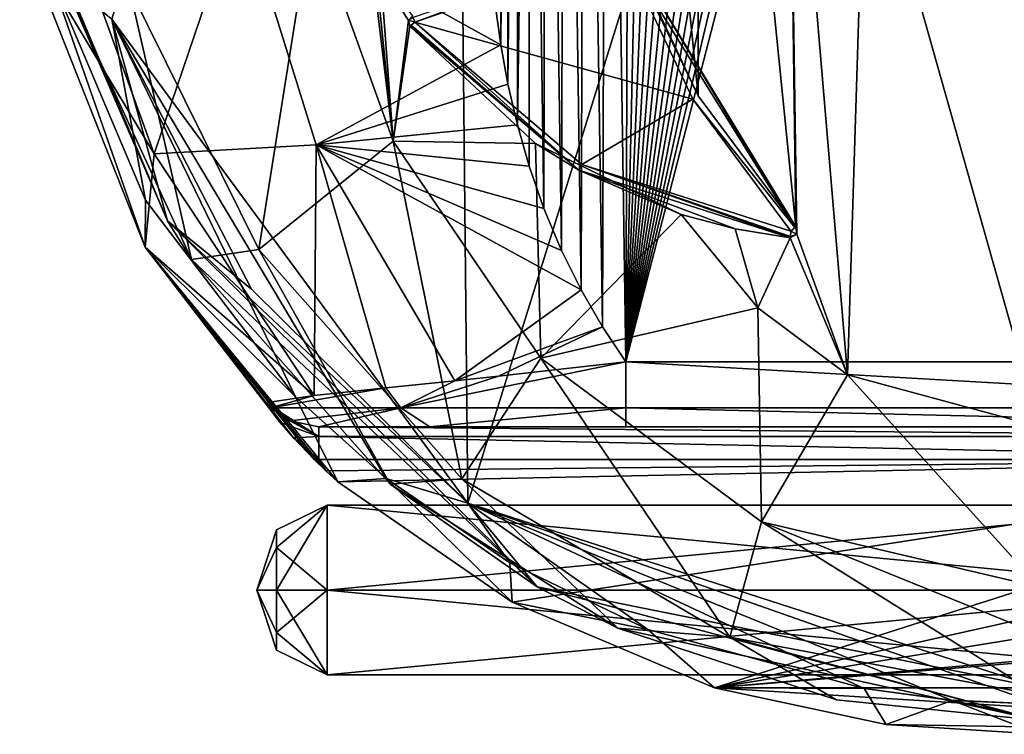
# Model space of a CAD drawing. Extents: x -250 to 250, y -963 to 894.
# Tile 192 of 256: x 114 to 144, y -963 to -941. Entities that reach past the tile are written whole.
import ezdxf

# ---------------------------------------------------------------- set-up
doc = ezdxf.new("R2010")
doc.units = 0
doc.header["$LTSCALE"] = 65.185185
for name, color, linetype in [('1', 7, 'CONTINUOUS'), ('100', 7, 'CONTINUOUS'), ('12', 7, 'CONTINUOUS'), ('147', 7, 'CONTINUOUS'), ('149', 7, 'CONTINUOUS'), ('150', 7, 'CONTINUOUS'), ('156', 7, 'CONTINUOUS'), ('168', 7, 'CONTINUOUS'), ('191', 7, 'CONTINUOUS'), ('193', 7, 'CONTINUOUS'), ('194', 7, 'CONTINUOUS'), ('195', 7, 'CONTINUOUS'), ('196', 7, 'CONTINUOUS'), ('21', 7, 'CONTINUOUS'), ('25', 7, 'CONTINUOUS'), ('28', 7, 'CONTINUOUS'), ('37', 7, 'CONTINUOUS'), ('39', 7, 'CONTINUOUS'), ('4', 7, 'CONTINUOUS'), ('45', 7, 'CONTINUOUS'), ('46', 7, 'CONTINUOUS'), ('47', 7, 'CONTINUOUS'), ('50', 7, 'CONTINUOUS'), ('51', 7, 'CONTINUOUS'), ('59', 7, 'CONTINUOUS'), ('60', 7, 'CONTINUOUS'), ('63', 7, 'CONTINUOUS'), ('64', 7, 'CONTINUOUS'), ('79', 7, 'CONTINUOUS'), ('8', 7, 'CONTINUOUS'), ('83', 7, 'CONTINUOUS'), ('95', 7, 'CONTINUOUS'), ('96', 7, 'CONTINUOUS'), ('97', 7, 'CONTINUOUS')]:
    doc.layers.add(name, color=color, linetype=linetype)

msp = doc.modelspace()

# ---------------------------------------------------------------- linework, layer by layer
at = {"layer": '1', "color": 7, "linetype": 'CONTINUOUS'}
for points in [[(144.456, -904.105, -20), (157, -951.1, -20), (132.315, -951.1, -20), (144.456, -904.105, -20)], [(143.493, -904.16, -20), (144.456, -904.105, -20), (132.315, -951.1, -20), (143.493, -904.16, -20)], [(142.522, -904.284, -20), (143.493, -904.16, -20), (132.315, -951.1, -20), (142.522, -904.284, -20)], [(141.547, -904.481, -20), (142.522, -904.284, -20), (132.315, -951.1, -20), (141.547, -904.481, -20)], [(140.569, -904.752, -20), (141.547, -904.481, -20), (132.315, -951.1, -20), (140.569, -904.752, -20)], [(139.594, -905.097, -20), (140.569, -904.752, -20), (132.315, -951.1, -20), (139.594, -905.097, -20)], [(138.625, -905.518, -20), (139.594, -905.097, -20), (132.315, -951.1, -20), (138.625, -905.518, -20)], [(137.667, -906.016, -20), (138.625, -905.518, -20), (132.315, -951.1, -20), (137.667, -906.016, -20)], [(136.726, -906.592, -20), (137.667, -906.016, -20), (132.315, -951.1, -20), (136.726, -906.592, -20)], [(135.805, -907.244, -20), (136.726, -906.592, -20), (132.315, -951.1, -20), (135.805, -907.244, -20)], [(134.912, -907.974, -20), (135.805, -907.244, -20), (132.315, -951.1, -20), (134.912, -907.974, -20)], [(134.053, -908.779, -20), (134.912, -907.974, -20), (132.315, -951.1, -20), (134.053, -908.779, -20)], [(133.231, -909.657, -20), (134.053, -908.779, -20), (132.315, -951.1, -20), (133.231, -909.657, -20)], [(132.455, -910.607, -20), (133.231, -909.657, -20), (132.315, -951.1, -20), (132.455, -910.607, -20)], [(131.727, -911.629, -20), (132.455, -910.607, -20), (132.315, -951.1, -20), (131.727, -911.629, -20)], [(131.05, -912.725, -20), (131.727, -911.629, -20), (131.602, -950.036, -20), (131.05, -912.725, -20)], [(131.602, -950.036, -20), (131.727, -911.629, -20), (132.315, -951.1, -20), (131.602, -950.036, -20)], [(130.428, -913.894, -20), (131.05, -912.725, -20), (130.943, -948.898, -20), (130.428, -913.894, -20)], [(130.943, -948.898, -20), (131.05, -912.725, -20), (131.602, -950.036, -20), (130.943, -948.898, -20)], [(129.867, -915.137, -20), (130.428, -913.894, -20), (130.341, -947.687, -20), (129.867, -915.137, -20)], [(130.341, -947.687, -20), (130.428, -913.894, -20), (130.943, -948.898, -20), (130.341, -947.687, -20)], [(129.374, -916.441, -20), (129.867, -915.137, -20), (129.803, -946.405, -20), (129.374, -916.441, -20)], [(129.803, -946.405, -20), (129.867, -915.137, -20), (130.341, -947.687, -20), (129.803, -946.405, -20)], [(128.971, -917.741, -20), (129.374, -916.441, -20), (128.987, -943.836, -20), (128.971, -917.741, -20)], [(128.987, -943.836, -20), (129.374, -916.441, -20), (129.352, -945.11, -20), (128.987, -943.836, -20)], [(129.352, -945.11, -20), (129.374, -916.441, -20), (129.803, -946.405, -20), (129.352, -945.11, -20)], [(128.653, -919.014, -20), (128.971, -917.741, -20), (128.699, -942.594, -20), (128.653, -919.014, -20)], [(128.699, -942.594, -20), (128.971, -917.741, -20), (128.987, -943.836, -20), (128.699, -942.594, -20)], [(128.409, -920.254, -20), (128.653, -919.014, -20), (128.478, -941.388, -20), (128.409, -920.254, -20)], [(128.478, -941.388, -20), (128.653, -919.014, -20), (128.699, -942.594, -20), (128.478, -941.388, -20)], [(128.314, -940.223, -20), (128.409, -920.254, -20), (128.478, -941.388, -20), (128.314, -940.223, -20)]]:
    msp.add_3dface(points, dxfattribs=at)
at = {"layer": '100', "color": 7, "linetype": 'CONTINUOUS'}
for points in [[(122.683, -937.415, 16.604), (117.08, -939.634, 10.176), (121.058, -947.665, 11.73), (122.683, -937.415, 16.604)], [(125.174, -944.342, 17.026), (122.683, -937.415, 16.604), (121.058, -947.665, 11.73), (125.174, -944.342, 17.026)], [(125.174, -944.342, 17.026), (124.565, -939.214, 17.465), (122.683, -937.415, 16.604), (125.174, -944.342, 17.026)], [(124.665, -939.296, 17.504), (124.565, -939.214, 17.465), (125.174, -944.342, 17.026), (124.665, -939.296, 17.504)], [(124.8, -939.298, 17.566), (124.665, -939.296, 17.504), (125.174, -944.342, 17.026), (124.8, -939.298, 17.566)], [(125.649, -940.637, 17.812), (124.8, -939.298, 17.566), (125.174, -944.342, 17.026), (125.649, -940.637, 17.812)], [(125.777, -940.5, 17.876), (124.8, -939.298, 17.566), (125.649, -940.637, 17.812), (125.777, -940.5, 17.876)], [(115.27, -939.881, 2.568), (118.991, -947.967, 4.135), (117.08, -939.634, 10.176), (115.27, -939.881, 2.568)], [(117.08, -939.634, 10.176), (118.991, -947.967, 4.135), (121.058, -947.665, 11.73), (117.08, -939.634, 10.176)], [(125.685, -940.813, 17.809), (125.649, -940.637, 17.812), (125.174, -944.342, 17.026), (125.685, -940.813, 17.809)], [(129.546, -944.411, 18.649), (125.685, -940.813, 17.809), (125.174, -944.342, 17.026), (129.546, -944.411, 18.649)], [(125.174, -944.342, 17.026), (121.058, -947.665, 11.73), (127.282, -954.688, 12.805), (125.174, -944.342, 17.026)], [(129.704, -950.996, 17.318), (129.546, -944.411, 18.649), (125.174, -944.342, 17.026), (129.704, -950.996, 17.318)], [(129.704, -950.996, 17.318), (125.174, -944.342, 17.026), (127.282, -954.688, 12.805), (129.704, -950.996, 17.318)], [(134.014, -946.586, 19), (129.546, -944.411, 18.649), (129.704, -950.996, 17.318), (134.014, -946.586, 19)], [(136.361, -949.451, 19), (134.014, -946.586, 19), (129.704, -950.996, 17.318), (136.361, -949.451, 19)], [(118.991, -947.967, 4.135), (125.084, -954.856, 6.358), (121.058, -947.665, 11.73), (118.991, -947.967, 4.135)], [(121.058, -947.665, 11.73), (125.084, -954.856, 6.358), (127.282, -954.688, 12.805), (121.058, -947.665, 11.73)], [(136.478, -956.014, 17.493), (136.361, -949.451, 19), (129.704, -950.996, 17.318), (136.478, -956.014, 17.493)], [(139.117, -951.503, 19), (136.361, -949.451, 19), (136.478, -956.014, 17.493), (139.117, -951.503, 19)], [(129.704, -950.996, 17.318), (127.282, -954.688, 12.805), (135.502, -959.546, 13.449), (129.704, -950.996, 17.318)], [(136.478, -956.014, 17.493), (129.704, -950.996, 17.318), (135.502, -959.546, 13.449), (136.478, -956.014, 17.493)], [(145, -958.011, 17.542), (139.117, -951.503, 19), (136.478, -956.014, 17.493), (145, -958.011, 17.542)], [(145, -953.1, 19), (139.117, -951.503, 19), (145, -958.011, 17.542), (145, -953.1, 19)], [(125.084, -954.856, 6.358), (132.067, -959.273, 8.347), (127.282, -954.688, 12.805), (125.084, -954.856, 6.358)], [(127.282, -954.688, 12.805), (132.067, -959.273, 8.347), (135.502, -959.546, 13.449), (127.282, -954.688, 12.805)], [(145, -961.335, 13.63), (136.478, -956.014, 17.493), (135.502, -959.546, 13.449), (145, -961.335, 13.63)], [(145, -959.464, 16.364), (145, -958.011, 17.542), (136.478, -956.014, 17.493), (145, -959.464, 16.364)], [(145, -961.335, 13.63), (145, -959.464, 16.364), (136.478, -956.014, 17.493), (145, -961.335, 13.63)], [(132.067, -959.273, 8.347), (138.772, -961.468, 9.587), (135.502, -959.546, 13.449), (132.067, -959.273, 8.347)], [(145, -962.1, 10), (145, -961.335, 13.63), (135.502, -959.546, 13.449), (145, -962.1, 10)], [(138.772, -961.468, 9.587), (145, -962.1, 10), (135.502, -959.546, 13.449), (138.772, -961.468, 9.587)]]:
    msp.add_3dface(points, dxfattribs=at)
at = {"layer": '12', "color": 7, "linetype": 'CONTINUOUS'}
for points in [[(114.864, -936.491, -11.534), (117.849, -944.733, -13.267), (113.723, -937.864, -5.377), (114.864, -936.491, -11.534)], [(117.849, -944.733, -13.267), (114.864, -936.491, -11.534), (120.484, -936.958, -17.815), (117.849, -944.733, -13.267)], [(117.849, -944.733, -13.267), (120.484, -936.958, -17.815), (122.811, -944.451, -18.299), (117.849, -944.733, -13.267)], [(128.314, -940.223, -20), (128.478, -941.388, -20), (120.484, -936.958, -17.815), (128.314, -940.223, -20)], [(120.484, -936.958, -17.815), (128.478, -941.388, -20), (122.811, -944.451, -18.299), (120.484, -936.958, -17.815)], [(113.723, -937.864, -5.377), (117.849, -944.733, -13.267), (117.575, -947.589, -7.337), (113.723, -937.864, -5.377)], [(128.478, -941.388, -20), (128.699, -942.594, -20), (122.811, -944.451, -18.299), (128.478, -941.388, -20)], [(128.699, -942.594, -20), (128.987, -943.836, -20), (122.811, -944.451, -18.299), (128.699, -942.594, -20)], [(128.987, -943.836, -20), (129.352, -945.11, -20), (122.811, -944.451, -18.299), (128.987, -943.836, -20)], [(122.753, -952.132, -14.729), (117.849, -944.733, -13.267), (122.811, -944.451, -18.299), (122.753, -952.132, -14.729)], [(122.753, -952.132, -14.729), (122.811, -944.451, -18.299), (124.95, -951.899, -17.254), (122.753, -952.132, -14.729)], [(122.811, -944.451, -18.299), (127.074, -951.684, -18.689), (124.95, -951.899, -17.254), (122.811, -944.451, -18.299)], [(122.811, -944.451, -18.299), (130.943, -948.898, -20), (127.074, -951.684, -18.689), (122.811, -944.451, -18.299)], [(130.341, -947.687, -20), (130.943, -948.898, -20), (122.811, -944.451, -18.299), (130.341, -947.687, -20)], [(129.803, -946.405, -20), (130.341, -947.687, -20), (122.811, -944.451, -18.299), (129.803, -946.405, -20)], [(129.352, -945.11, -20), (129.803, -946.405, -20), (122.811, -944.451, -18.299), (129.352, -945.11, -20)], [(117.849, -944.733, -13.267), (122.753, -952.132, -14.729), (117.575, -947.589, -7.337), (117.849, -944.733, -13.267)], [(122.753, -952.132, -14.729), (121.267, -952.356, -10.848), (117.575, -947.589, -7.337), (122.753, -952.132, -14.729)], [(121.267, -952.356, -10.848), (121.717, -952.967, -10.419), (117.575, -947.589, -7.337), (121.267, -952.356, -10.848)], [(121.717, -952.967, -10.419), (122.118, -953.437, -10.162), (117.575, -947.589, -7.337), (121.717, -952.967, -10.419)], [(117.575, -947.589, -7.337), (122.754, -954.097, -10), (123.115, -954.444, -10), (117.575, -947.589, -7.337)], [(122.118, -953.437, -10.162), (122.754, -954.097, -10), (117.575, -947.589, -7.337), (122.118, -953.437, -10.162)], [(123.479, -954.782, -10), (117.575, -947.589, -7.337), (123.115, -954.444, -10), (123.479, -954.782, -10)], [(130.943, -948.898, -20), (131.602, -950.036, -20), (127.074, -951.684, -18.689), (130.943, -948.898, -20)], [(127.074, -951.684, -18.689), (131.602, -950.036, -20), (128.413, -951.545, -19.287), (127.074, -951.684, -18.689)], [(131.602, -950.036, -20), (132.315, -951.1, -20), (128.413, -951.545, -19.287), (131.602, -950.036, -20)]]:
    msp.add_3dface(points, dxfattribs=at)
at = {"layer": '147', "color": 7, "linetype": 'CONTINUOUS'}
for points in [[(132.219, -938.493, 20), (125.842, -940.689, 20), (134.366, -943.056, 20), (132.219, -938.493, 20)], [(134.366, -943.056, 20), (125.842, -940.689, 20), (130.967, -945.052, 20), (134.366, -943.056, 20)], [(137.378, -947.1, 20), (134.366, -943.056, 20), (130.967, -945.052, 20), (137.378, -947.1, 20)]]:
    msp.add_3dface(points, dxfattribs=at)
at = {"layer": '149', "color": 7, "linetype": 'CONTINUOUS'}
for points in [[(134.537, -942.953, 19), (132.407, -938.427, 19), (134.537, -942.953, 19.8), (134.537, -942.953, 19)], [(134.537, -942.953, 19.8), (132.407, -938.427, 19), (132.407, -938.427, 19.8), (134.537, -942.953, 19.8)], [(137.526, -946.965, 19.8), (134.537, -942.953, 19), (134.537, -942.953, 19.8), (137.526, -946.965, 19.8)], [(137.526, -946.965, 19), (134.537, -942.953, 19), (137.526, -946.965, 19.8), (137.526, -946.965, 19)]]:
    msp.add_3dface(points, dxfattribs=at)
at = {"layer": '150', "color": 7, "linetype": 'CONTINUOUS'}
for points in [[(125.685, -940.813, 19.8), (129.546, -944.411, 18.649), (130.87, -945.227, 19.8), (125.685, -940.813, 19.8)], [(125.685, -940.813, 17.809), (129.546, -944.411, 18.649), (125.685, -940.813, 19.8), (125.685, -940.813, 17.809)], [(129.546, -944.411, 18.649), (134.014, -946.586, 19), (130.87, -945.227, 19.8), (129.546, -944.411, 18.649)], [(130.87, -945.227, 19.8), (137.356, -947.299, 19), (137.356, -947.299, 19.8), (130.87, -945.227, 19.8)], [(135.668, -947.025, 19), (137.356, -947.299, 19), (130.87, -945.227, 19.8), (135.668, -947.025, 19)], [(134.014, -946.586, 19), (135.668, -947.025, 19), (130.87, -945.227, 19.8), (134.014, -946.586, 19)]]:
    msp.add_3dface(points, dxfattribs=at)
at = {"layer": '156', "color": 7, "linetype": 'CONTINUOUS'}
for points in [[(137.526, -946.965, 19), (137.526, -946.965, 19.8), (137.556, -947.191, 19.8), (137.526, -946.965, 19)], [(137.556, -947.191, 19), (137.526, -946.965, 19), (137.556, -947.191, 19.8), (137.556, -947.191, 19)], [(137.356, -947.299, 19.8), (137.556, -947.191, 19), (137.556, -947.191, 19.8), (137.356, -947.299, 19.8)], [(137.356, -947.299, 19), (137.556, -947.191, 19), (137.356, -947.299, 19.8), (137.356, -947.299, 19)]]:
    msp.add_3dface(points, dxfattribs=at)
at = {"layer": '168', "color": 7, "linetype": 'CONTINUOUS'}
for points in [[(125.777, -940.5, 17.876), (125.649, -940.637, 17.812), (125.777, -940.5, 19.8), (125.777, -940.5, 17.876)], [(125.777, -940.5, 19.8), (125.649, -940.637, 17.812), (125.65, -940.632, 19.8), (125.777, -940.5, 19.8)], [(125.649, -940.637, 17.812), (125.685, -940.813, 17.809), (125.65, -940.632, 19.8), (125.649, -940.637, 17.812)], [(125.685, -940.813, 17.809), (125.685, -940.813, 19.8), (125.65, -940.632, 19.8), (125.685, -940.813, 17.809)]]:
    msp.add_3dface(points, dxfattribs=at)
at = {"layer": '191', "color": 7, "linetype": 'CONTINUOUS'}
for points in [[(125.795, -940.551, 19.937), (125.842, -940.689, 20), (132.173, -938.359, 19.941), (125.795, -940.551, 19.937)], [(125.842, -940.689, 20), (132.219, -938.493, 20), (132.173, -938.359, 19.941), (125.842, -940.689, 20)]]:
    msp.add_3dface(points, dxfattribs=at)
at = {"layer": '193', "color": 7, "linetype": 'CONTINUOUS'}
for points in [[(132.352, -938.446, 19.941), (132.219, -938.493, 20), (137.498, -946.991, 19.917), (132.352, -938.446, 19.941)], [(132.219, -938.493, 20), (134.366, -943.056, 20), (137.498, -946.991, 19.917), (132.219, -938.493, 20)], [(134.537, -942.953, 19.8), (132.407, -938.427, 19.8), (132.352, -938.446, 19.941), (134.537, -942.953, 19.8)], [(137.526, -946.965, 19.8), (132.352, -938.446, 19.941), (137.498, -946.991, 19.917), (137.526, -946.965, 19.8)], [(137.526, -946.965, 19.8), (134.537, -942.953, 19.8), (132.352, -938.446, 19.941), (137.526, -946.965, 19.8)], [(134.366, -943.056, 20), (137.378, -947.1, 20), (137.498, -946.991, 19.917), (134.366, -943.056, 20)]]:
    msp.add_3dface(points, dxfattribs=at)
at = {"layer": '194', "color": 7, "linetype": 'CONTINUOUS'}
for points in [[(137.526, -946.965, 19.8), (137.378, -947.1, 20), (137.556, -947.191, 19.8), (137.526, -946.965, 19.8)], [(137.378, -947.1, 20), (137.526, -946.965, 19.8), (137.498, -946.991, 19.917), (137.378, -947.1, 20)], [(137.356, -947.299, 19.8), (137.556, -947.191, 19.8), (137.36, -947.261, 19.918), (137.356, -947.299, 19.8)], [(137.556, -947.191, 19.8), (137.378, -947.1, 20), (137.36, -947.261, 19.918), (137.556, -947.191, 19.8)]]:
    msp.add_3dface(points, dxfattribs=at)
at = {"layer": '195', "color": 7, "linetype": 'CONTINUOUS'}
for points in [[(125.685, -940.813, 19.8), (130.87, -945.227, 19.8), (125.728, -940.779, 19.937), (125.685, -940.813, 19.8)], [(130.87, -945.227, 19.8), (125.842, -940.689, 20), (125.728, -940.779, 19.937), (130.87, -945.227, 19.8)], [(130.967, -945.052, 20), (125.842, -940.689, 20), (130.87, -945.227, 19.8), (130.967, -945.052, 20)], [(130.967, -945.052, 20), (130.87, -945.227, 19.8), (137.356, -947.299, 19.8), (130.967, -945.052, 20)], [(130.967, -945.052, 20), (137.356, -947.299, 19.8), (137.36, -947.261, 19.918), (130.967, -945.052, 20)], [(137.378, -947.1, 20), (130.967, -945.052, 20), (137.36, -947.261, 19.918), (137.378, -947.1, 20)]]:
    msp.add_3dface(points, dxfattribs=at)
at = {"layer": '196', "color": 7, "linetype": 'CONTINUOUS'}
for points in [[(125.777, -940.5, 19.8), (125.65, -940.632, 19.8), (125.795, -940.551, 19.937), (125.777, -940.5, 19.8)], [(125.65, -940.632, 19.8), (125.842, -940.689, 20), (125.795, -940.551, 19.937), (125.65, -940.632, 19.8)], [(125.685, -940.813, 19.8), (125.842, -940.689, 20), (125.65, -940.632, 19.8), (125.685, -940.813, 19.8)], [(125.842, -940.689, 20), (125.685, -940.813, 19.8), (125.728, -940.779, 19.937), (125.842, -940.689, 20)]]:
    msp.add_3dface(points, dxfattribs=at)
at = {"layer": '21', "color": 7, "linetype": 'CONTINUOUS'}
for points in [[(142.302, -961.48, -0.025), (139.625, -961.123, -0.025), (142.32, -961.482, -0.364), (142.302, -961.48, -0.025)], [(145, -961.6, -0.483), (142.302, -961.48, -0.025), (142.32, -961.482, -0.364), (145, -961.6, -0.483)], [(145, -961.6, -0.025), (142.302, -961.48, -0.025), (145, -961.6, -0.483), (145, -961.6, -0.025)]]:
    msp.add_3dface(points, dxfattribs=at)
at = {"layer": '25', "color": 7, "linetype": 'CONTINUOUS'}
for points in [[(144.396, -901.106), (126.978, -907.117), (127.464, -955.441), (144.396, -901.106)], [(145, -961.1), (144.396, -901.106), (127.464, -955.441), (145, -961.1)], [(126.978, -907.117), (116.544, -940.6), (127.464, -955.441), (126.978, -907.117)]]:
    msp.add_3dface(points, dxfattribs=at)
at = {"layer": '28', "color": 7, "linetype": 'CONTINUOUS'}
for points in [[(114.616, -939.134, -0.025), (113.723, -937.864, -5.377), (117.575, -947.589, -7.337), (114.616, -939.134, -0.025)], [(117.578, -946.146, -0.025), (114.616, -939.134, -0.025), (117.575, -947.589, -7.337), (117.578, -946.146, -0.025)], [(122.183, -952.178, -0.025), (117.578, -946.146, -0.025), (117.575, -947.589, -7.337), (122.183, -952.178, -0.025)], [(122.183, -952.178, -0.025), (117.575, -947.589, -7.337), (123.479, -954.782, -10), (122.183, -952.178, -0.025)], [(124.963, -954.681, -0.025), (122.183, -952.178, -0.025), (123.479, -954.782, -10), (124.963, -954.681, -0.025)], [(124.963, -954.681, -0.025), (123.479, -954.782, -10), (128.831, -958.476, -10), (124.963, -954.681, -0.025)], [(128.754, -957.264, -0.025), (124.963, -954.681, -0.025), (128.831, -958.476, -10), (128.754, -957.264, -0.025)], [(132.987, -959.306, -0.025), (128.754, -957.264, -0.025), (128.831, -958.476, -10), (132.987, -959.306, -0.025)], [(135.036, -961.1, -10), (132.987, -959.306, -0.025), (128.831, -958.476, -10), (135.036, -961.1, -10)], [(139.625, -961.123, -0.025), (132.987, -959.306, -0.025), (135.036, -961.1, -10), (139.625, -961.123, -0.025)], [(139.625, -961.123, -0.025), (135.036, -961.1, -10), (140.295, -962.225, -9.654), (139.625, -961.123, -0.025)], [(142.32, -961.482, -0.364), (139.625, -961.123, -0.025), (140.295, -962.225, -9.654), (142.32, -961.482, -0.364)], [(145, -962.522, -9.406), (142.32, -961.482, -0.364), (140.295, -962.225, -9.654), (145, -962.522, -9.406)], [(145, -962.522, -9.406), (145, -962.061, -4.942), (142.32, -961.482, -0.364), (145, -962.522, -9.406)], [(145, -962.061, -4.942), (145, -961.6, -0.483), (142.32, -961.482, -0.364), (145, -962.061, -4.942)]]:
    msp.add_3dface(points, dxfattribs=at)
at = {"layer": '37', "color": 7, "linetype": 'CONTINUOUS'}
for points in [[(123.115, -954.444, -10), (122.754, -954.097, -10), (122.826, -954.099, -10), (123.115, -954.444, -10)], [(122.898, -954.1, -10), (123.115, -954.444, -10), (122.826, -954.099, -10), (122.898, -954.1, -10)], [(157, -954.1, -10), (123.115, -954.444, -10), (122.898, -954.1, -10), (157, -954.1, -10)], [(123.479, -954.782, -10), (123.115, -954.444, -10), (157, -954.1, -10), (123.479, -954.782, -10)], [(128.831, -958.476, -10), (123.479, -954.782, -10), (157, -954.1, -10), (128.831, -958.476, -10)], [(135.036, -961.1, -10), (128.831, -958.476, -10), (157, -954.1, -10), (135.036, -961.1, -10)], [(135.036, -961.1, -10), (157, -954.1, -10), (154.25, -956.801, -10), (135.036, -961.1, -10)], [(153.5, -958.1, -10), (135.036, -961.1, -10), (154.25, -956.801, -10), (153.5, -958.1, -10)], [(135.036, -961.1, -10), (153.5, -958.1, -10), (154.25, -959.399, -10), (135.036, -961.1, -10)], [(158, -961.1, -10), (135.036, -961.1, -10), (155.75, -959.399, -10), (158, -961.1, -10)], [(155.75, -959.399, -10), (135.036, -961.1, -10), (154.25, -959.399, -10), (155.75, -959.399, -10)]]:
    msp.add_3dface(points, dxfattribs=at)
at = {"layer": '39', "color": 7, "linetype": 'CONTINUOUS'}
for points in [[(157, -953.1, -18), (157, -953.1, -11), (122.898, -953.1, -11), (157, -953.1, -18)], [(132.315, -953.1, -18), (157, -953.1, -18), (122.898, -953.1, -11), (132.315, -953.1, -18)], [(126.302, -953.1, -15.982), (132.315, -953.1, -18), (122.898, -953.1, -11), (126.302, -953.1, -15.982)]]:
    msp.add_3dface(points, dxfattribs=at)
at = {"layer": '4', "color": 7, "linetype": 'CONTINUOUS'}
for points in [[(117.578, -946.146, -0.025), (116.544, -940.6, -0.025), (114.616, -939.134, -0.025), (117.578, -946.146, -0.025)], [(127.464, -955.441, -0.025), (116.544, -940.6, -0.025), (124.963, -954.681, -0.025), (127.464, -955.441, -0.025)], [(124.963, -954.681, -0.025), (116.544, -940.6, -0.025), (122.183, -952.178, -0.025), (124.963, -954.681, -0.025)], [(122.183, -952.178, -0.025), (116.544, -940.6, -0.025), (117.578, -946.146, -0.025), (122.183, -952.178, -0.025)], [(128.754, -957.264, -0.025), (127.464, -955.441, -0.025), (124.963, -954.681, -0.025), (128.754, -957.264, -0.025)], [(145, -961.1, -0.025), (127.464, -955.441, -0.025), (145, -961.6, -0.025), (145, -961.1, -0.025)], [(139.625, -961.123, -0.025), (127.464, -955.441, -0.025), (132.987, -959.306, -0.025), (139.625, -961.123, -0.025)], [(127.464, -955.441, -0.025), (139.625, -961.123, -0.025), (142.302, -961.48, -0.025), (127.464, -955.441, -0.025)], [(132.987, -959.306, -0.025), (127.464, -955.441, -0.025), (128.754, -957.264, -0.025), (132.987, -959.306, -0.025)], [(145, -961.6, -0.025), (127.464, -955.441, -0.025), (142.302, -961.48, -0.025), (145, -961.6, -0.025)]]:
    msp.add_3dface(points, dxfattribs=at)
at = {"layer": '45', "color": 7, "linetype": 'CONTINUOUS'}
for points in [[(132.315, -951.1, -20), (157, -951.1, -20), (157, -952.514, -19.414), (132.315, -951.1, -20)], [(132.315, -952.514, -19.414), (132.315, -951.1, -20), (157, -952.514, -19.414), (132.315, -952.514, -19.414)], [(157, -953.1, -18), (132.315, -953.1, -18), (132.315, -952.514, -19.414), (157, -953.1, -18)], [(157, -953.1, -18), (132.315, -952.514, -19.414), (157, -952.514, -19.414), (157, -953.1, -18)]]:
    msp.add_3dface(points, dxfattribs=at)
at = {"layer": '46', "color": 7, "linetype": 'CONTINUOUS'}
for points in [[(128.413, -951.545, -19.287), (132.315, -951.1, -20), (125.408, -952.514, -17.079), (128.413, -951.545, -19.287)], [(132.315, -951.1, -20), (132.315, -952.514, -19.414), (125.408, -952.514, -17.079), (132.315, -951.1, -20)], [(127.074, -951.684, -18.689), (128.413, -951.545, -19.287), (125.408, -952.514, -17.079), (127.074, -951.684, -18.689)], [(124.95, -951.899, -17.254), (127.074, -951.684, -18.689), (125.408, -952.514, -17.079), (124.95, -951.899, -17.254)], [(121.267, -952.356, -10.848), (122.753, -952.132, -14.729), (121.414, -952.514, -10.859), (121.267, -952.356, -10.848)], [(124.95, -951.899, -17.254), (125.408, -952.514, -17.079), (121.414, -952.514, -10.859), (124.95, -951.899, -17.254)], [(122.753, -952.132, -14.729), (124.95, -951.899, -17.254), (121.414, -952.514, -10.859), (122.753, -952.132, -14.729)], [(121.414, -952.514, -10.859), (125.408, -952.514, -17.079), (122.011, -952.915, -10.909), (121.414, -952.514, -10.859)], [(125.408, -952.514, -17.079), (122.898, -953.1, -11), (122.011, -952.915, -10.909), (125.408, -952.514, -17.079)], [(126.302, -953.1, -15.982), (122.898, -953.1, -11), (125.408, -952.514, -17.079), (126.302, -953.1, -15.982)], [(132.315, -952.514, -19.414), (126.302, -953.1, -15.982), (125.408, -952.514, -17.079), (132.315, -952.514, -19.414)], [(132.315, -953.1, -18), (126.302, -953.1, -15.982), (132.315, -952.514, -19.414), (132.315, -953.1, -18)]]:
    msp.add_3dface(points, dxfattribs=at)
at = {"layer": '47', "color": 7, "linetype": 'CONTINUOUS'}
for points in [[(122.898, -953.1, -11), (157, -953.1, -11), (157, -953.393, -10.293), (122.898, -953.1, -11)], [(122.898, -953.1, -11), (157, -953.393, -10.293), (122.898, -953.393, -10.293), (122.898, -953.1, -11)], [(157, -954.1, -10), (122.898, -954.1, -10), (122.898, -953.393, -10.293), (157, -954.1, -10)], [(157, -953.393, -10.293), (157, -954.1, -10), (122.898, -953.393, -10.293), (157, -953.393, -10.293)]]:
    msp.add_3dface(points, dxfattribs=at)
at = {"layer": '50', "color": 7, "linetype": 'CONTINUOUS'}
for points in [[(122.898, -953.393, -10.293), (121.267, -952.356, -10.848), (121.414, -952.514, -10.859), (122.898, -953.393, -10.293)], [(121.717, -952.967, -10.419), (121.267, -952.356, -10.848), (122.898, -953.393, -10.293), (121.717, -952.967, -10.419)], [(122.898, -953.393, -10.293), (121.414, -952.514, -10.859), (122.011, -952.915, -10.909), (122.898, -953.393, -10.293)], [(122.118, -953.437, -10.162), (121.717, -952.967, -10.419), (122.898, -953.393, -10.293), (122.118, -953.437, -10.162)], [(122.898, -953.1, -11), (122.898, -953.393, -10.293), (122.011, -952.915, -10.909), (122.898, -953.1, -11)], [(122.898, -954.1, -10), (122.118, -953.437, -10.162), (122.898, -953.393, -10.293), (122.898, -954.1, -10)], [(122.118, -953.437, -10.162), (122.898, -954.1, -10), (122.826, -954.099, -10), (122.118, -953.437, -10.162)], [(122.754, -954.097, -10), (122.118, -953.437, -10.162), (122.826, -954.099, -10), (122.754, -954.097, -10)]]:
    msp.add_3dface(points, dxfattribs=at)
at = {"layer": '51', "color": 7, "linetype": 'CONTINUOUS'}
for points in [[(140.295, -962.225, -9.654), (135.036, -961.1, -10), (158, -962.514, -9.414), (140.295, -962.225, -9.654)], [(135.036, -961.1, -10), (158, -961.1, -10), (158, -962.514, -9.414), (135.036, -961.1, -10)], [(145, -962.522, -9.406), (140.295, -962.225, -9.654), (158, -962.514, -9.414), (145, -962.522, -9.406)]]:
    msp.add_3dface(points, dxfattribs=at)
at = {"layer": '59', "color": 7, "linetype": 'CONTINUOUS'}
for points in [[(121.595, -959.406, -13.694), (121, -958.1, -15), (121.595, -959.947, -15), (121.595, -959.406, -13.694)], [(121.595, -958.1, -13.153), (121, -958.1, -15), (121.595, -959.406, -13.694), (121.595, -958.1, -13.153)], [(121.595, -959.947, -15), (121, -958.1, -15), (121.595, -959.406, -16.306), (121.595, -959.947, -15)], [(121.595, -959.406, -16.306), (121, -958.1, -15), (121.595, -958.1, -16.847), (121.595, -959.406, -16.306)], [(121.595, -958.1, -13.153), (121.595, -959.406, -13.694), (123.157, -958.1, -12), (121.595, -958.1, -13.153)], [(123.157, -958.1, -12), (121.595, -959.406, -13.694), (123.157, -960.698, -13.5), (123.157, -958.1, -12)], [(121.595, -959.406, -16.306), (121.595, -958.1, -16.847), (123.157, -960.698, -16.5), (121.595, -959.406, -16.306)], [(121.595, -958.1, -16.847), (123.157, -958.1, -18), (123.157, -960.698, -16.5), (121.595, -958.1, -16.847)], [(121.595, -959.406, -13.694), (121.595, -959.947, -15), (123.157, -960.698, -13.5), (121.595, -959.406, -13.694)], [(121.595, -959.947, -15), (121.595, -959.406, -16.306), (123.157, -960.698, -16.5), (121.595, -959.947, -15)], [(123.157, -960.698, -13.5), (121.595, -959.947, -15), (123.157, -960.698, -16.5), (123.157, -960.698, -13.5)]]:
    msp.add_3dface(points, dxfattribs=at)
at = {"layer": '60', "color": 7, "linetype": 'CONTINUOUS'}
for points in [[(150.334, -958.1, -12), (123.157, -960.698, -13.5), (150.334, -960.698, -13.5), (150.334, -958.1, -12)], [(123.157, -958.1, -12), (123.157, -960.698, -13.5), (150.334, -958.1, -12), (123.157, -958.1, -12)], [(150.334, -960.698, -16.5), (123.157, -958.1, -18), (150.334, -958.1, -18), (150.334, -960.698, -16.5)], [(123.157, -960.698, -16.5), (123.157, -958.1, -18), (150.334, -960.698, -16.5), (123.157, -960.698, -16.5)], [(150.334, -960.698, -13.5), (123.157, -960.698, -16.5), (150.334, -960.698, -16.5), (150.334, -960.698, -13.5)], [(123.157, -960.698, -13.5), (123.157, -960.698, -16.5), (150.334, -960.698, -13.5), (123.157, -960.698, -13.5)]]:
    msp.add_3dface(points, dxfattribs=at)
at = {"layer": '63', "color": 7, "linetype": 'CONTINUOUS'}
for points in [[(121.595, -956.794, -16.306), (121.595, -956.253, -15), (123.157, -955.502, -16.5), (121.595, -956.794, -16.306)], [(121.595, -956.253, -15), (121.595, -956.794, -13.694), (123.157, -955.502, -13.5), (121.595, -956.253, -15)], [(121.595, -958.1, -13.153), (123.157, -958.1, -12), (123.157, -955.502, -13.5), (121.595, -958.1, -13.153)], [(121.595, -956.794, -13.694), (121.595, -958.1, -13.153), (123.157, -955.502, -13.5), (121.595, -956.794, -13.694)], [(123.157, -958.1, -18), (121.595, -956.794, -16.306), (123.157, -955.502, -16.5), (123.157, -958.1, -18)], [(123.157, -955.502, -16.5), (121.595, -956.253, -15), (123.157, -955.502, -13.5), (123.157, -955.502, -16.5)], [(121.595, -956.794, -16.306), (121, -958.1, -15), (121.595, -956.253, -15), (121.595, -956.794, -16.306)], [(121.595, -956.253, -15), (121, -958.1, -15), (121.595, -956.794, -13.694), (121.595, -956.253, -15)], [(121.595, -958.1, -16.847), (121, -958.1, -15), (121.595, -956.794, -16.306), (121.595, -958.1, -16.847)], [(121, -958.1, -15), (121.595, -958.1, -13.153), (121.595, -956.794, -13.694), (121, -958.1, -15)], [(123.157, -958.1, -18), (121.595, -958.1, -16.847), (121.595, -956.794, -16.306), (123.157, -958.1, -18)]]:
    msp.add_3dface(points, dxfattribs=at)
at = {"layer": '64', "color": 7, "linetype": 'CONTINUOUS'}
for points in [[(150.334, -955.502, -16.5), (123.157, -955.502, -13.5), (150.334, -955.502, -13.5), (150.334, -955.502, -16.5)], [(123.157, -955.502, -16.5), (123.157, -955.502, -13.5), (150.334, -955.502, -16.5), (123.157, -955.502, -16.5)], [(150.334, -958.1, -18), (123.157, -955.502, -16.5), (150.334, -955.502, -16.5), (150.334, -958.1, -18)], [(150.334, -958.1, -18), (123.157, -958.1, -18), (123.157, -955.502, -16.5), (150.334, -958.1, -18)], [(123.157, -958.1, -12), (150.334, -958.1, -12), (150.334, -955.502, -13.5), (123.157, -958.1, -12)], [(123.157, -955.502, -13.5), (123.157, -958.1, -12), (150.334, -955.502, -13.5), (123.157, -955.502, -13.5)]]:
    msp.add_3dface(points, dxfattribs=at)
at = {"layer": '79', "color": 7, "linetype": 'CONTINUOUS'}
for points in [[(115.125, -939.374, 0.025), (116.544, -940.6, 0.025), (118.258, -946.78, 0.025), (115.125, -939.374, 0.025)], [(116.544, -940.6, 0.025), (120.836, -948.88, 0.025), (118.258, -946.78, 0.025), (116.544, -940.6, 0.025)], [(120.836, -948.88, 0.025), (127.464, -955.441, 0.025), (118.258, -946.78, 0.025), (120.836, -948.88, 0.025)], [(118.258, -946.78, 0.025), (127.464, -955.441, 0.025), (129.59, -957.999, 0.025), (118.258, -946.78, 0.025)], [(127.464, -955.441, 0.025), (145, -961.1, 0.025), (129.59, -957.999, 0.025), (127.464, -955.441, 0.025)], [(129.59, -957.999, 0.025), (145, -961.1, 0.025), (145, -962.1, 0.025), (129.59, -957.999, 0.025)]]:
    msp.add_3dface(points, dxfattribs=at)
at = {"layer": '8', "color": 7, "linetype": 'CONTINUOUS'}
for points in [[(116.544, -940.6), (127.464, -955.441, -0.025), (127.464, -955.441), (116.544, -940.6)], [(116.544, -940.6, -0.025), (127.464, -955.441, -0.025), (116.544, -940.6), (116.544, -940.6, -0.025)], [(145, -961.1, -0.025), (145, -961.1), (127.464, -955.441), (145, -961.1, -0.025)], [(127.464, -955.441, -0.025), (145, -961.1, -0.025), (127.464, -955.441), (127.464, -955.441, -0.025)]]:
    msp.add_3dface(points, dxfattribs=at)
at = {"layer": '83', "color": 7, "linetype": 'CONTINUOUS'}
for points in [[(120.836, -948.88, 0.025), (116.544, -940.6, 0.025), (127.464, -955.441), (120.836, -948.88, 0.025)], [(127.464, -955.441), (116.544, -940.6, 0.025), (116.544, -940.6), (127.464, -955.441)], [(127.464, -955.441, 0.025), (120.836, -948.88, 0.025), (127.464, -955.441), (127.464, -955.441, 0.025)], [(145, -961.1, 0.025), (127.464, -955.441, 0.025), (145, -961.1), (145, -961.1, 0.025)], [(145, -961.1), (127.464, -955.441, 0.025), (127.464, -955.441), (145, -961.1)]]:
    msp.add_3dface(points, dxfattribs=at)
at = {"layer": '95', "color": 7, "linetype": 'CONTINUOUS'}
for points in [[(144.396, -901.106), (127.464, -955.441), (126.978, -907.117), (144.396, -901.106)], [(144.396, -901.106), (145, -961.1), (127.464, -955.441), (144.396, -901.106)], [(127.464, -955.441), (116.544, -940.6), (126.978, -907.117), (127.464, -955.441)]]:
    msp.add_3dface(points, dxfattribs=at)
at = {"layer": '96', "color": 7, "linetype": 'CONTINUOUS'}
for points in [[(134.537, -917.247, 19), (132.407, -921.773, 19), (134.537, -942.953, 19), (134.537, -917.247, 19)], [(137.3, -930.1, 19), (134.537, -917.247, 19), (137.526, -946.965, 19), (137.3, -930.1, 19)], [(137.526, -946.965, 19), (134.537, -917.247, 19), (134.537, -942.953, 19), (137.526, -946.965, 19)], [(134.537, -942.953, 19), (132.407, -921.773, 19), (132.407, -938.427, 19), (134.537, -942.953, 19)], [(139.65, -934.17, 19), (137.3, -930.1, 19), (139.117, -951.503, 19), (139.65, -934.17, 19)], [(137.556, -947.191, 19), (137.3, -930.1, 19), (137.526, -946.965, 19), (137.556, -947.191, 19)], [(139.117, -951.503, 19), (137.3, -930.1, 19), (137.556, -947.191, 19), (139.117, -951.503, 19)], [(145, -953.1, 19), (139.65, -934.17, 19), (139.117, -951.503, 19), (145, -953.1, 19)], [(144.35, -934.17, 19), (139.65, -934.17, 19), (145, -953.1, 19), (144.35, -934.17, 19)], [(134.014, -946.586, 19), (136.361, -949.451, 19), (135.668, -947.025, 19), (134.014, -946.586, 19)], [(135.668, -947.025, 19), (136.361, -949.451, 19), (137.356, -947.299, 19), (135.668, -947.025, 19)], [(136.361, -949.451, 19), (139.117, -951.503, 19), (137.356, -947.299, 19), (136.361, -949.451, 19)], [(137.356, -947.299, 19), (139.117, -951.503, 19), (137.556, -947.191, 19), (137.356, -947.299, 19)]]:
    msp.add_3dface(points, dxfattribs=at)
at = {"layer": '97', "color": 7, "linetype": 'CONTINUOUS'}
for points in [[(115.125, -939.374, 0.025), (118.258, -946.78, 0.025), (115.27, -939.881, 2.568), (115.125, -939.374, 0.025)], [(115.27, -939.881, 2.568), (118.258, -946.78, 0.025), (118.991, -947.967, 4.135), (115.27, -939.881, 2.568)], [(118.258, -946.78, 0.025), (129.59, -957.999, 0.025), (118.991, -947.967, 4.135), (118.258, -946.78, 0.025)], [(118.991, -947.967, 4.135), (129.59, -957.999, 0.025), (125.084, -954.856, 6.358), (118.991, -947.967, 4.135)], [(125.084, -954.856, 6.358), (129.59, -957.999, 0.025), (132.067, -959.273, 8.347), (125.084, -954.856, 6.358)], [(129.59, -957.999, 0.025), (145, -962.1, 0.025), (132.067, -959.273, 8.347), (129.59, -957.999, 0.025)], [(132.067, -959.273, 8.347), (145, -962.1, 0.025), (138.772, -961.468, 9.587), (132.067, -959.273, 8.347)], [(138.772, -961.468, 9.587), (145, -962.1, 0.025), (145, -962.1, 10), (138.772, -961.468, 9.587)]]:
    msp.add_3dface(points, dxfattribs=at)

doc.saveas('drawing.dxf')
